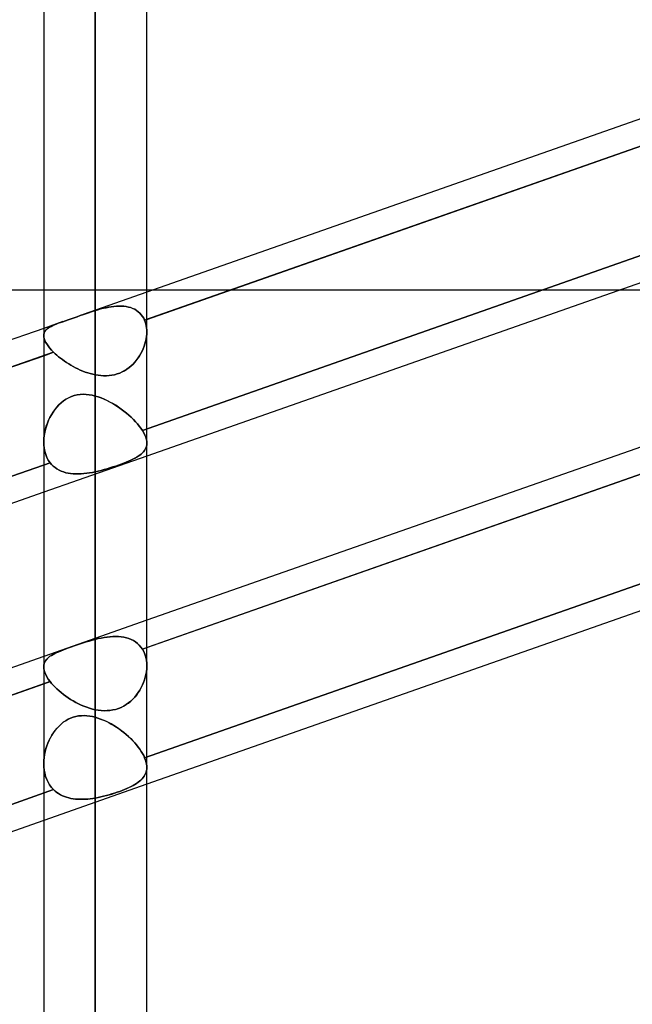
# Model space of a CAD drawing. Header units: millimetres. Extents: x -130 to 54, y -185 to 185.
# Tile 29 of 78: x -51 to -44, y -49 to -37. Entities that reach past the tile are written whole.
import ezdxf

# ---------------------------------------------------------------- set-up
doc = ezdxf.new("R2010")
doc.units = ezdxf.units.MM
doc.layers.add('MAIN-1', color=7, linetype='Continuous')
doc.layers.add('MAIN-2', color=7, linetype='Continuous')

msp = doc.modelspace()

# ---------------------------------------------------------------- linework, layer by layer
at = {"layer": 'MAIN-1'}
for p, q in [((-50.248, 0), (-50.248, -92.124)), ((-50.883, 0), (-50.883, -91.581)), ((-49.613, -91.603), (-49.613, 0)), ((-38.083, -35.987), (-49.612, -40.032)), ((-49.613, -40.368), (-38.083, -36.323)), ((-38.083, -38.006), (-49.613, -42.051)), ((-62.413, -40.005), (-50.883, -40.005)), ((-49.613, -40.005), (-49.535, -40.005)), ((-43.78, -40.005), (-38.083, -40.005)), ((-38.083, -40.029), (-49.613, -44.073)), ((-49.613, -44.409), (-38.083, -40.364)), ((-50.883, -40.478), (-62.412, -44.522)), ((-62.413, -44.858), (-50.883, -40.814)), ((-38.083, -42.047), (-49.613, -46.092)), ((-50.883, -42.496), (-62.095, -46.43)), ((-50.883, -44.519), (-62.095, -48.452)), ((-62.095, -48.788), (-50.883, -44.855)), ((-50.883, -46.538), (-62.095, -50.471))]:
    msp.add_line(p, q, dxfattribs=at)
at = {"layer": 'MAIN-2'}
for p, q in [((-50.248, 0), (-50.248, -91.273)), ((-50.248, 0), (-50.248, -40.258)), ((-50.248, 0), (-50.248, -41.05)), ((-50.248, -92.124), (-50.248, 0)), ((-50.248, -91.273), (-50.248, 0)), ((-50.248, -41.05), (-50.248, 0)), ((-50.248, -40.258), (-50.248, 0)), ((-37.954, -36.278), (-49.639, -40.377)), ((-38.003, -37.642), (-49.667, -41.734)), ((-49.667, -41.734), (-38.003, -37.642)), ((-50.883, -40.005), (-49.613, -40.005)), ((-49.535, -40.005), (-43.78, -40.005)), ((-49.612, -40.032), (-50.397, -40.307)), ((-50.248, -40.258), (-50.272, -40.265)), ((-50.272, -40.265), (-50.248, -40.258)), ((-50.215, -40.248), (-50.248, -40.258)), ((-50.248, -40.258), (-50.214, -40.248)), ((-50.182, -40.239), (-50.215, -40.248)), ((-50.214, -40.248), (-50.181, -40.238)), ((-50.149, -40.23), (-50.182, -40.239)), ((-50.181, -40.238), (-50.148, -40.23)), ((-50.116, -40.223), (-50.149, -40.23)), ((-50.148, -40.23), (-50.115, -40.223)), ((-50.084, -40.216), (-50.116, -40.223)), ((-50.115, -40.223), (-50.082, -40.216)), ((-50.051, -40.211), (-50.084, -40.216)), ((-50.082, -40.216), (-50.05, -40.211)), ((-50.019, -40.207), (-50.051, -40.211)), ((-50.05, -40.211), (-50.018, -40.207)), ((-49.987, -40.204), (-50.019, -40.207)), ((-50.018, -40.207), (-49.986, -40.204)), ((-49.956, -40.203), (-49.987, -40.204)), ((-49.986, -40.204), (-49.955, -40.203)), ((-49.926, -40.203), (-49.956, -40.203)), ((-49.955, -40.203), (-49.924, -40.203)), ((-49.896, -40.205), (-49.926, -40.203)), ((-49.924, -40.203), (-49.895, -40.205)), ((-49.867, -40.209), (-49.896, -40.205)), ((-49.895, -40.205), (-49.866, -40.209)), ((-49.839, -40.215), (-49.867, -40.209)), ((-49.866, -40.209), (-49.838, -40.215)), ((-49.812, -40.222), (-49.839, -40.215)), ((-49.838, -40.215), (-49.811, -40.222)), ((-49.787, -40.232), (-49.812, -40.222)), ((-49.811, -40.222), (-49.786, -40.232)), ((-49.762, -40.243), (-49.787, -40.232)), ((-49.786, -40.232), (-49.762, -40.243)), ((-49.74, -40.256), (-49.762, -40.243)), ((-49.762, -40.243), (-49.739, -40.257)), ((-49.718, -40.272), (-49.74, -40.256)), ((-49.739, -40.257), (-49.718, -40.272)), ((-50.616, -40.384), (-50.649, -40.396)), ((-50.649, -40.396), (-50.616, -40.384)), ((-50.582, -40.372), (-50.616, -40.384)), ((-50.616, -40.384), (-50.582, -40.372)), ((-50.546, -40.36), (-50.582, -40.372)), ((-50.582, -40.372), (-50.546, -40.36)), ((-50.509, -40.347), (-50.546, -40.36)), ((-50.546, -40.36), (-50.509, -40.347)), ((-50.471, -40.334), (-50.509, -40.347)), ((-50.509, -40.347), (-50.471, -40.334)), ((-50.432, -40.32), (-50.471, -40.334)), ((-50.471, -40.334), (-50.432, -40.32)), ((-50.393, -40.306), (-50.432, -40.32)), ((-50.432, -40.32), (-50.393, -40.306)), ((-50.369, -40.297), (-50.393, -40.306)), ((-50.393, -40.306), (-50.369, -40.298)), ((-50.344, -40.289), (-50.369, -40.297)), ((-50.369, -40.298), (-50.345, -40.289)), ((-50.345, -40.289), (-50.32, -40.281)), ((-50.32, -40.281), (-50.344, -40.289)), ((-50.296, -40.273), (-50.32, -40.281)), ((-50.32, -40.281), (-50.296, -40.273)), ((-50.272, -40.265), (-50.296, -40.273)), ((-50.296, -40.273), (-50.272, -40.265)), ((-49.699, -40.289), (-49.718, -40.272)), ((-49.718, -40.272), (-49.698, -40.29)), ((-49.681, -40.309), (-49.699, -40.289)), ((-49.698, -40.29), (-49.681, -40.309)), ((-49.665, -40.33), (-49.681, -40.309)), ((-49.681, -40.309), (-49.665, -40.33)), ((-38.003, -40.336), (-49.667, -44.428)), ((-49.651, -40.353), (-49.665, -40.33)), ((-49.665, -40.33), (-49.651, -40.353)), ((-49.639, -40.377), (-49.651, -40.353)), ((-49.651, -40.353), (-49.639, -40.377)), ((-49.639, -40.377), (-49.613, -40.368)), ((-49.639, -40.377), (-49.631, -40.399)), ((-49.631, -40.399), (-49.639, -40.377)), ((-50.648, -40.395), (-50.883, -40.478)), ((-50.852, -40.495), (-50.863, -40.508)), ((-50.862, -40.507), (-50.852, -40.495)), ((-50.84, -40.484), (-50.852, -40.495)), ((-50.852, -40.495), (-50.84, -40.484)), ((-50.825, -40.473), (-50.84, -40.484)), ((-50.84, -40.484), (-50.825, -40.473)), ((-50.809, -40.463), (-50.825, -40.473)), ((-50.825, -40.473), (-50.809, -40.463)), ((-50.791, -40.453), (-50.809, -40.463)), ((-50.809, -40.463), (-50.791, -40.453)), ((-50.772, -40.443), (-50.791, -40.453)), ((-50.791, -40.453), (-50.772, -40.443)), ((-50.75, -40.434), (-50.772, -40.443)), ((-50.772, -40.443), (-50.751, -40.434)), ((-50.751, -40.434), (-50.728, -40.425)), ((-50.728, -40.425), (-50.75, -40.434)), ((-50.703, -40.415), (-50.728, -40.425)), ((-50.728, -40.425), (-50.703, -40.415)), ((-50.677, -40.406), (-50.703, -40.415)), ((-50.703, -40.415), (-50.677, -40.406)), ((-50.649, -40.396), (-50.677, -40.406)), ((-50.677, -40.406), (-50.649, -40.396)), ((-49.631, -40.399), (-49.624, -40.422)), ((-49.624, -40.422), (-49.631, -40.399)), ((-49.624, -40.422), (-49.619, -40.445)), ((-49.619, -40.445), (-49.624, -40.422)), ((-49.619, -40.445), (-49.615, -40.47)), ((-49.615, -40.47), (-49.619, -40.445)), ((-49.615, -40.47), (-49.613, -40.495)), ((-49.613, -40.495), (-49.615, -40.47)), ((-49.613, -40.495), (-49.613, -40.52)), ((-49.613, -40.52), (-49.613, -40.495)), ((-50.881, -40.549), (-50.882, -40.565)), ((-50.882, -40.565), (-50.881, -40.549)), ((-50.882, -40.565), (-50.881, -40.584)), ((-50.881, -40.584), (-50.882, -40.565)), ((-50.881, -40.549), (-50.877, -40.534)), ((-50.877, -40.535), (-50.881, -40.549)), ((-50.881, -40.584), (-50.877, -40.604)), ((-50.877, -40.604), (-50.881, -40.584)), ((-50.877, -40.534), (-50.871, -40.52)), ((-50.871, -40.521), (-50.877, -40.535)), ((-50.877, -40.604), (-50.87, -40.625)), ((-50.87, -40.625), (-50.877, -40.604)), ((-50.871, -40.52), (-50.862, -40.507)), ((-50.863, -40.508), (-50.871, -40.521)), ((-50.87, -40.625), (-50.86, -40.647)), ((-50.86, -40.647), (-50.87, -40.625)), ((-49.621, -40.608), (-49.627, -40.638)), ((-49.627, -40.638), (-49.621, -40.608)), ((-49.616, -40.579), (-49.621, -40.608)), ((-49.621, -40.608), (-49.616, -40.579)), ((-49.613, -40.549), (-49.616, -40.579)), ((-49.616, -40.579), (-49.613, -40.549)), ((-49.613, -40.52), (-49.613, -40.549)), ((-49.613, -40.549), (-49.613, -40.52)), ((-50.86, -40.647), (-50.846, -40.67)), ((-50.846, -40.67), (-50.86, -40.647)), ((-50.846, -40.67), (-50.829, -40.694)), ((-50.829, -40.694), (-50.846, -40.67)), ((-50.829, -40.694), (-50.81, -40.719)), ((-50.81, -40.719), (-50.829, -40.694)), ((-50.81, -40.719), (-50.787, -40.745)), ((-50.787, -40.745), (-50.81, -40.719)), ((-50.787, -40.745), (-50.761, -40.771)), ((-50.761, -40.771), (-50.787, -40.745)), ((-49.657, -40.728), (-49.67, -40.757)), ((-49.67, -40.757), (-49.657, -40.728)), ((-49.645, -40.698), (-49.657, -40.728)), ((-49.657, -40.728), (-49.645, -40.698)), ((-49.635, -40.668), (-49.645, -40.698)), ((-49.645, -40.698), (-49.635, -40.669)), ((-49.627, -40.638), (-49.635, -40.668)), ((-49.635, -40.669), (-49.627, -40.638)), ((-50.761, -40.771), (-62.442, -44.869)), ((-50.883, -40.814), (-50.761, -40.771)), ((-50.761, -40.771), (-50.742, -40.79)), ((-50.742, -40.79), (-50.761, -40.771)), ((-50.742, -40.79), (-50.721, -40.808)), ((-50.721, -40.808), (-50.742, -40.79)), ((-50.721, -40.808), (-50.699, -40.827)), ((-50.699, -40.827), (-50.721, -40.808)), ((-50.699, -40.827), (-50.676, -40.845)), ((-50.676, -40.845), (-50.699, -40.827)), ((-50.676, -40.845), (-50.652, -40.863)), ((-50.652, -40.863), (-50.676, -40.845)), ((-50.652, -40.863), (-50.627, -40.881)), ((-50.627, -40.881), (-50.652, -40.863)), ((-49.76, -40.893), (-49.739, -40.868)), ((-49.738, -40.867), (-49.759, -40.893)), ((-49.739, -40.868), (-49.719, -40.842)), ((-49.719, -40.841), (-49.738, -40.867)), ((-49.701, -40.814), (-49.719, -40.841)), ((-49.719, -40.842), (-49.701, -40.814)), ((-49.685, -40.786), (-49.701, -40.814)), ((-49.701, -40.814), (-49.685, -40.786)), ((-49.67, -40.757), (-49.685, -40.786)), ((-49.685, -40.786), (-49.67, -40.757)), ((-50.627, -40.881), (-50.601, -40.898)), ((-50.601, -40.898), (-50.627, -40.881)), ((-50.601, -40.898), (-50.574, -40.915)), ((-50.574, -40.915), (-50.601, -40.898)), ((-50.574, -40.915), (-50.547, -40.932)), ((-50.547, -40.932), (-50.574, -40.915)), ((-50.547, -40.932), (-50.519, -40.948)), ((-50.519, -40.948), (-50.547, -40.932)), ((-50.519, -40.948), (-50.491, -40.963)), ((-50.49, -40.963), (-50.519, -40.948)), ((-50.491, -40.963), (-50.461, -40.977)), ((-50.461, -40.977), (-50.49, -40.963)), ((-50.461, -40.977), (-50.432, -40.991)), ((-50.432, -40.991), (-50.461, -40.977)), ((-49.887, -40.999), (-49.859, -40.981)), ((-49.858, -40.981), (-49.886, -40.998)), ((-49.859, -40.981), (-49.832, -40.962)), ((-49.831, -40.961), (-49.858, -40.981)), ((-49.832, -40.962), (-49.806, -40.94)), ((-49.806, -40.94), (-49.831, -40.961)), ((-49.782, -40.917), (-49.806, -40.94)), ((-49.806, -40.94), (-49.782, -40.917)), ((-49.759, -40.893), (-49.782, -40.917)), ((-49.782, -40.917), (-49.76, -40.893)), ((-50.432, -40.991), (-50.402, -41.003)), ((-50.402, -41.003), (-50.432, -40.991)), ((-50.402, -41.003), (-50.372, -41.015)), ((-50.372, -41.015), (-50.402, -41.003)), ((-50.372, -41.015), (-50.341, -41.025)), ((-50.341, -41.026), (-50.372, -41.015)), ((-50.341, -41.025), (-50.31, -41.035)), ((-50.31, -41.035), (-50.341, -41.026)), ((-50.31, -41.035), (-50.279, -41.043)), ((-50.279, -41.043), (-50.31, -41.035)), ((-50.279, -41.043), (-50.248, -41.05)), ((-50.248, -41.05), (-50.279, -41.043)), ((-50.213, -41.056), (-50.248, -41.05)), ((-50.248, -41.05), (-50.213, -41.056)), ((-50.179, -41.06), (-50.213, -41.056)), ((-50.213, -41.056), (-50.179, -41.06)), ((-50.144, -41.062), (-50.179, -41.06)), ((-50.179, -41.06), (-50.145, -41.062)), ((-50.145, -41.062), (-50.111, -41.062)), ((-50.11, -41.062), (-50.144, -41.062)), ((-50.111, -41.062), (-50.077, -41.059)), ((-50.076, -41.059), (-50.11, -41.062)), ((-50.077, -41.059), (-50.043, -41.055)), ((-50.042, -41.055), (-50.076, -41.059)), ((-50.043, -41.055), (-50.01, -41.048)), ((-50.009, -41.048), (-50.042, -41.055)), ((-50.01, -41.048), (-49.978, -41.039)), ((-49.977, -41.039), (-50.009, -41.048)), ((-49.978, -41.039), (-49.946, -41.028)), ((-49.945, -41.028), (-49.977, -41.039)), ((-49.946, -41.028), (-49.916, -41.014)), ((-49.915, -41.014), (-49.945, -41.028)), ((-49.916, -41.014), (-49.887, -40.999)), ((-49.886, -40.998), (-49.915, -41.014)), ((-50.64, -41.372), (-50.609, -41.351)), ((-50.608, -41.35), (-50.639, -41.371)), ((-50.609, -41.351), (-50.576, -41.333)), ((-50.575, -41.332), (-50.608, -41.35)), ((-50.576, -41.333), (-50.542, -41.318)), ((-50.542, -41.317), (-50.575, -41.332)), ((-50.507, -41.306), (-50.542, -41.317)), ((-50.542, -41.318), (-50.508, -41.306)), ((-50.508, -41.306), (-50.471, -41.297)), ((-50.47, -41.297), (-50.507, -41.306)), ((-50.471, -41.297), (-50.434, -41.292)), ((-50.434, -41.292), (-50.47, -41.297)), ((-50.396, -41.29), (-50.434, -41.292)), ((-50.434, -41.292), (-50.397, -41.29)), ((-50.397, -41.29), (-50.36, -41.291)), ((-50.359, -41.291), (-50.396, -41.29)), ((-50.36, -41.291), (-50.322, -41.295)), ((-50.322, -41.295), (-50.359, -41.291)), ((-50.285, -41.302), (-50.322, -41.295)), ((-50.322, -41.295), (-50.285, -41.302)), ((-50.248, -41.311), (-50.285, -41.302)), ((-50.285, -41.302), (-50.248, -41.311)), ((-50.248, -44.308), (-50.248, -41.311)), ((-50.248, -41.311), (-50.248, -44.308)), ((-50.248, -41.311), (-50.211, -41.322)), ((-50.211, -41.322), (-50.248, -41.311)), ((-50.211, -41.322), (-50.174, -41.335)), ((-50.175, -41.335), (-50.211, -41.322)), ((-50.139, -41.35), (-50.175, -41.335)), ((-50.174, -41.335), (-50.138, -41.35)), ((-50.103, -41.366), (-50.139, -41.35)), ((-50.138, -41.35), (-50.101, -41.367)), ((-50.746, -41.479), (-50.722, -41.449)), ((-50.721, -41.448), (-50.745, -41.478)), ((-50.722, -41.449), (-50.697, -41.421)), ((-50.696, -41.421), (-50.721, -41.448)), ((-50.697, -41.421), (-50.669, -41.396)), ((-50.668, -41.395), (-50.696, -41.421)), ((-50.669, -41.396), (-50.64, -41.372)), ((-50.639, -41.371), (-50.668, -41.395)), ((-50.067, -41.385), (-50.103, -41.366)), ((-50.101, -41.367), (-50.065, -41.385)), ((-50.031, -41.404), (-50.067, -41.385)), ((-50.065, -41.385), (-50.03, -41.405)), ((-49.996, -41.425), (-50.031, -41.404)), ((-50.03, -41.405), (-49.995, -41.426)), ((-49.962, -41.448), (-49.996, -41.425)), ((-49.995, -41.426), (-49.96, -41.449)), ((-49.928, -41.471), (-49.962, -41.448)), ((-49.96, -41.449), (-49.927, -41.472)), ((-49.896, -41.496), (-49.928, -41.471)), ((-49.927, -41.472), (-49.894, -41.496)), ((-50.806, -41.575), (-50.823, -41.61)), ((-50.823, -41.61), (-50.806, -41.575)), ((-50.787, -41.541), (-50.806, -41.575)), ((-50.806, -41.575), (-50.788, -41.542)), ((-50.788, -41.542), (-50.768, -41.51)), ((-50.767, -41.508), (-50.787, -41.541)), ((-50.768, -41.51), (-50.746, -41.479)), ((-50.745, -41.478), (-50.767, -41.508)), ((-49.864, -41.521), (-49.896, -41.496)), ((-49.894, -41.496), (-49.863, -41.521)), ((-49.834, -41.547), (-49.864, -41.521)), ((-49.863, -41.521), (-49.833, -41.547)), ((-49.804, -41.573), (-49.834, -41.547)), ((-49.833, -41.547), (-49.804, -41.573)), ((-49.804, -41.573), (-49.777, -41.6)), ((-49.777, -41.6), (-49.804, -41.573)), ((-50.85, -41.683), (-50.861, -41.72)), ((-50.861, -41.72), (-50.851, -41.683)), ((-50.851, -41.683), (-50.838, -41.646)), ((-50.837, -41.646), (-50.85, -41.683)), ((-50.838, -41.646), (-50.823, -41.61)), ((-50.823, -41.61), (-50.837, -41.646)), ((-49.777, -41.6), (-49.751, -41.627)), ((-49.751, -41.627), (-49.777, -41.6)), ((-49.751, -41.627), (-49.727, -41.654)), ((-49.727, -41.654), (-49.751, -41.627)), ((-49.727, -41.654), (-49.705, -41.681)), ((-49.705, -41.681), (-49.727, -41.654)), ((-49.705, -41.681), (-49.685, -41.708)), ((-49.685, -41.708), (-49.705, -41.681)), ((-49.685, -41.708), (-49.667, -41.734)), ((-49.667, -41.734), (-49.685, -41.708)), ((-37.954, -41.666), (-49.639, -45.766)), ((-49.639, -45.766), (-37.954, -41.666)), ((-50.881, -41.834), (-50.882, -41.872)), ((-50.882, -41.872), (-50.881, -41.834)), ((-50.877, -41.796), (-50.881, -41.834)), ((-50.881, -41.834), (-50.877, -41.796)), ((-50.87, -41.758), (-50.877, -41.796)), ((-50.877, -41.796), (-50.87, -41.758)), ((-50.861, -41.72), (-50.87, -41.758)), ((-50.87, -41.758), (-50.861, -41.72)), ((-49.65, -41.763), (-49.667, -41.734)), ((-49.667, -41.734), (-49.65, -41.763)), ((-49.636, -41.792), (-49.65, -41.763)), ((-49.65, -41.763), (-49.636, -41.792)), ((-49.626, -41.819), (-49.636, -41.792)), ((-49.636, -41.792), (-49.626, -41.819)), ((-49.618, -41.846), (-49.626, -41.819)), ((-49.626, -41.819), (-49.618, -41.846)), ((-50.882, -41.872), (-50.881, -41.914)), ((-50.881, -41.914), (-50.882, -41.872)), ((-50.881, -41.914), (-50.877, -41.955)), ((-50.877, -41.955), (-50.881, -41.914)), ((-50.877, -41.955), (-50.869, -41.995)), ((-50.869, -41.995), (-50.877, -41.955)), ((-49.631, -41.966), (-49.623, -41.949)), ((-49.623, -41.949), (-49.631, -41.966)), ((-49.623, -41.949), (-49.617, -41.932)), ((-49.617, -41.932), (-49.623, -41.949)), ((-49.614, -41.871), (-49.618, -41.846)), ((-49.618, -41.846), (-49.614, -41.871)), ((-49.617, -41.932), (-49.614, -41.914)), ((-49.614, -41.914), (-49.617, -41.932)), ((-49.613, -41.895), (-49.614, -41.871)), ((-49.614, -41.871), (-49.613, -41.895)), ((-49.614, -41.914), (-49.613, -41.895)), ((-49.613, -41.895), (-49.614, -41.914)), ((-49.613, -42.051), (-50.883, -42.496)), ((-50.869, -41.995), (-50.858, -42.033)), ((-50.858, -42.033), (-50.869, -41.995)), ((-50.858, -42.033), (-50.844, -42.068)), ((-50.843, -42.068), (-50.858, -42.033)), ((-50.844, -42.068), (-50.826, -42.102)), ((-50.826, -42.102), (-50.843, -42.068)), ((-49.785, -42.09), (-49.76, -42.077)), ((-49.76, -42.077), (-49.784, -42.09)), ((-49.76, -42.077), (-49.738, -42.065)), ((-49.737, -42.065), (-49.76, -42.077)), ((-49.738, -42.065), (-49.717, -42.052)), ((-49.717, -42.052), (-49.737, -42.065)), ((-49.717, -42.052), (-49.698, -42.039)), ((-49.698, -42.039), (-49.717, -42.052)), ((-49.681, -42.025), (-49.698, -42.039)), ((-49.698, -42.039), (-49.681, -42.026)), ((-49.681, -42.026), (-49.665, -42.011)), ((-49.665, -42.011), (-49.681, -42.025)), ((-49.665, -42.011), (-49.652, -41.997)), ((-49.652, -41.997), (-49.665, -42.011)), ((-49.652, -41.997), (-49.64, -41.982)), ((-49.64, -41.982), (-49.652, -41.997)), ((-49.64, -41.982), (-49.631, -41.966)), ((-49.631, -41.966), (-49.64, -41.982)), ((-50.804, -42.133), (-62.468, -46.225)), ((-62.468, -46.225), (-50.804, -42.133)), ((-50.826, -42.102), (-50.804, -42.133)), ((-50.804, -42.133), (-50.826, -42.102)), ((-50.804, -42.133), (-50.786, -42.155)), ((-50.785, -42.155), (-50.804, -42.133)), ((-50.786, -42.155), (-50.765, -42.175)), ((-50.765, -42.175), (-50.785, -42.155)), ((-50.765, -42.175), (-50.743, -42.193)), ((-50.743, -42.193), (-50.765, -42.175)), ((-50.743, -42.193), (-50.72, -42.209)), ((-50.72, -42.209), (-50.743, -42.193)), ((-50.103, -42.207), (-50.067, -42.196)), ((-50.066, -42.196), (-50.102, -42.207)), ((-50.067, -42.196), (-50.031, -42.185)), ((-50.031, -42.185), (-50.066, -42.196)), ((-50.031, -42.185), (-49.997, -42.173)), ((-49.996, -42.173), (-50.031, -42.185)), ((-49.997, -42.173), (-49.963, -42.162)), ((-49.962, -42.161), (-49.996, -42.173)), ((-49.963, -42.162), (-49.93, -42.15)), ((-49.929, -42.15), (-49.962, -42.161)), ((-49.93, -42.15), (-49.898, -42.138)), ((-49.897, -42.138), (-49.929, -42.15)), ((-49.898, -42.138), (-49.868, -42.126)), ((-49.867, -42.126), (-49.897, -42.138)), ((-49.868, -42.126), (-49.838, -42.114)), ((-49.838, -42.114), (-49.867, -42.126)), ((-49.838, -42.114), (-49.811, -42.102)), ((-49.81, -42.102), (-49.838, -42.114)), ((-49.811, -42.102), (-49.785, -42.09)), ((-49.784, -42.09), (-49.81, -42.102)), ((-50.72, -42.209), (-50.694, -42.224)), ((-50.694, -42.224), (-50.72, -42.209)), ((-50.694, -42.224), (-50.668, -42.236)), ((-50.668, -42.236), (-50.694, -42.224)), ((-50.668, -42.236), (-50.64, -42.246)), ((-50.64, -42.246), (-50.668, -42.236)), ((-50.64, -42.246), (-50.611, -42.255)), ((-50.611, -42.255), (-50.64, -42.246)), ((-50.611, -42.255), (-50.582, -42.262)), ((-50.582, -42.262), (-50.611, -42.255)), ((-50.582, -42.262), (-50.551, -42.267)), ((-50.551, -42.267), (-50.582, -42.262)), ((-50.551, -42.267), (-50.519, -42.27)), ((-50.519, -42.27), (-50.551, -42.267)), ((-50.519, -42.27), (-50.487, -42.271)), ((-50.487, -42.271), (-50.519, -42.27)), ((-50.487, -42.271), (-50.454, -42.271)), ((-50.454, -42.271), (-50.487, -42.271)), ((-50.454, -42.271), (-50.421, -42.27)), ((-50.421, -42.27), (-50.454, -42.271)), ((-50.421, -42.27), (-50.387, -42.267)), ((-50.387, -42.267), (-50.421, -42.27)), ((-50.387, -42.267), (-50.353, -42.263)), ((-50.352, -42.263), (-50.387, -42.267)), ((-50.353, -42.263), (-50.318, -42.258)), ((-50.318, -42.258), (-50.352, -42.263)), ((-50.318, -42.258), (-50.283, -42.252)), ((-50.283, -42.252), (-50.318, -42.258)), ((-50.283, -42.252), (-50.248, -42.245)), ((-50.248, -42.245), (-50.283, -42.252)), ((-50.248, -42.245), (-50.211, -42.236)), ((-50.211, -42.236), (-50.248, -42.245)), ((-50.248, -42.245), (-50.248, -45.174)), ((-50.248, -45.174), (-50.248, -42.245)), ((-50.211, -42.236), (-50.175, -42.227)), ((-50.175, -42.227), (-50.211, -42.236)), ((-50.175, -42.227), (-50.139, -42.217)), ((-50.138, -42.217), (-50.175, -42.227)), ((-50.139, -42.217), (-50.103, -42.207)), ((-50.102, -42.207), (-50.138, -42.217)), ((-49.613, -44.073), (-50.883, -44.519)), ((-50.508, -44.389), (-50.471, -44.377)), ((-50.47, -44.376), (-50.507, -44.389)), ((-50.471, -44.377), (-50.434, -44.364)), ((-50.434, -44.364), (-50.47, -44.376)), ((-50.434, -44.364), (-50.397, -44.352)), ((-50.396, -44.352), (-50.434, -44.364)), ((-50.397, -44.352), (-50.36, -44.34)), ((-50.359, -44.34), (-50.396, -44.352)), ((-50.36, -44.34), (-50.322, -44.329)), ((-50.322, -44.329), (-50.359, -44.34)), ((-50.322, -44.329), (-50.285, -44.318)), ((-50.285, -44.318), (-50.322, -44.329)), ((-50.285, -44.318), (-50.248, -44.308)), ((-50.248, -44.308), (-50.285, -44.318)), ((-50.211, -44.299), (-50.248, -44.308)), ((-50.248, -44.308), (-50.211, -44.299)), ((-50.175, -44.292), (-50.211, -44.299)), ((-50.211, -44.299), (-50.174, -44.292)), ((-50.139, -44.285), (-50.175, -44.292)), ((-50.174, -44.292), (-50.138, -44.285)), ((-50.103, -44.28), (-50.139, -44.285)), ((-50.138, -44.285), (-50.101, -44.279)), ((-50.067, -44.276), (-50.103, -44.28)), ((-50.101, -44.279), (-50.065, -44.275)), ((-50.031, -44.273), (-50.067, -44.276)), ((-50.065, -44.275), (-50.03, -44.273)), ((-49.996, -44.272), (-50.031, -44.273)), ((-50.03, -44.273), (-49.995, -44.272)), ((-49.962, -44.273), (-49.996, -44.272)), ((-49.995, -44.272), (-49.96, -44.273)), ((-49.928, -44.276), (-49.962, -44.273)), ((-49.96, -44.273), (-49.927, -44.277)), ((-49.896, -44.281), (-49.928, -44.276)), ((-49.927, -44.277), (-49.894, -44.282)), ((-49.864, -44.289), (-49.896, -44.281)), ((-49.894, -44.282), (-49.863, -44.289)), ((-49.834, -44.298), (-49.864, -44.289)), ((-49.863, -44.289), (-49.833, -44.298)), ((-49.804, -44.31), (-49.834, -44.298)), ((-49.833, -44.298), (-49.804, -44.31)), ((-49.777, -44.324), (-49.804, -44.31)), ((-49.804, -44.31), (-49.777, -44.324)), ((-49.751, -44.34), (-49.777, -44.324)), ((-49.777, -44.324), (-49.751, -44.34)), ((-49.727, -44.359), (-49.751, -44.34)), ((-49.751, -44.34), (-49.727, -44.359)), ((-49.705, -44.38), (-49.727, -44.359)), ((-49.727, -44.359), (-49.705, -44.38)), ((-49.685, -44.403), (-49.705, -44.38)), ((-49.705, -44.38), (-49.685, -44.403)), ((-50.806, -44.517), (-50.788, -44.505)), ((-50.787, -44.505), (-50.806, -44.517)), ((-50.788, -44.505), (-50.768, -44.493)), ((-50.767, -44.493), (-50.787, -44.505)), ((-50.768, -44.493), (-50.746, -44.482)), ((-50.745, -44.482), (-50.767, -44.493)), ((-50.746, -44.482), (-50.722, -44.471)), ((-50.721, -44.47), (-50.745, -44.482)), ((-50.722, -44.471), (-50.697, -44.46)), ((-50.696, -44.459), (-50.721, -44.47)), ((-50.697, -44.46), (-50.669, -44.448)), ((-50.668, -44.448), (-50.696, -44.459)), ((-50.669, -44.448), (-50.64, -44.437)), ((-50.639, -44.436), (-50.668, -44.448)), ((-50.64, -44.437), (-50.609, -44.425)), ((-50.608, -44.425), (-50.639, -44.436)), ((-50.609, -44.425), (-50.576, -44.413)), ((-50.575, -44.413), (-50.608, -44.425)), ((-50.576, -44.413), (-50.542, -44.401)), ((-50.542, -44.401), (-50.575, -44.413)), ((-50.542, -44.401), (-50.508, -44.389)), ((-50.507, -44.389), (-50.542, -44.401)), ((-49.667, -44.428), (-49.685, -44.403)), ((-49.685, -44.403), (-49.667, -44.428)), ((-49.667, -44.428), (-49.613, -44.409)), ((-49.667, -44.428), (-49.65, -44.459)), ((-49.65, -44.459), (-49.667, -44.428)), ((-49.65, -44.459), (-49.636, -44.492)), ((-49.636, -44.492), (-49.65, -44.459)), ((-49.636, -44.492), (-49.626, -44.527)), ((-49.626, -44.527), (-49.636, -44.492)), ((-50.882, -44.643), (-50.881, -44.624)), ((-50.881, -44.624), (-50.882, -44.643)), ((-50.881, -44.624), (-50.877, -44.606)), ((-50.877, -44.606), (-50.881, -44.624)), ((-50.877, -44.606), (-50.87, -44.589)), ((-50.87, -44.589), (-50.877, -44.606)), ((-50.87, -44.589), (-50.861, -44.573)), ((-50.861, -44.573), (-50.87, -44.589)), ((-50.861, -44.573), (-50.851, -44.558)), ((-50.85, -44.558), (-50.861, -44.573)), ((-50.851, -44.558), (-50.838, -44.543)), ((-50.837, -44.543), (-50.85, -44.558)), ((-50.838, -44.543), (-50.823, -44.53)), ((-50.823, -44.53), (-50.837, -44.543)), ((-50.823, -44.53), (-50.806, -44.517)), ((-50.806, -44.517), (-50.823, -44.53)), ((-49.626, -44.527), (-49.618, -44.563)), ((-49.618, -44.563), (-49.626, -44.527)), ((-49.618, -44.563), (-49.614, -44.601)), ((-49.614, -44.601), (-49.618, -44.563)), ((-49.614, -44.601), (-49.613, -44.64)), ((-49.613, -44.64), (-49.614, -44.601)), ((-50.881, -44.665), (-50.882, -44.643)), ((-50.882, -44.643), (-50.881, -44.665)), ((-50.877, -44.69), (-50.881, -44.665)), ((-50.881, -44.665), (-50.877, -44.69)), ((-50.869, -44.715), (-50.877, -44.69)), ((-50.877, -44.69), (-50.869, -44.715)), ((-50.858, -44.742), (-50.869, -44.715)), ((-50.869, -44.715), (-50.858, -44.742)), ((-50.843, -44.769), (-50.858, -44.742)), ((-50.858, -44.742), (-50.844, -44.769)), ((-49.623, -44.739), (-49.631, -44.772)), ((-49.631, -44.772), (-49.623, -44.739)), ((-49.617, -44.706), (-49.623, -44.739)), ((-49.623, -44.739), (-49.617, -44.706)), ((-49.614, -44.673), (-49.617, -44.706)), ((-49.617, -44.706), (-49.614, -44.673)), ((-49.613, -44.64), (-49.614, -44.673)), ((-49.614, -44.673), (-49.613, -44.64)), ((-50.804, -44.827), (-62.468, -48.919)), ((-50.883, -44.855), (-50.804, -44.827)), ((-50.844, -44.769), (-50.826, -44.798)), ((-50.826, -44.798), (-50.843, -44.769)), ((-50.804, -44.827), (-50.826, -44.798)), ((-50.826, -44.798), (-50.804, -44.827)), ((-50.785, -44.85), (-50.804, -44.827)), ((-50.804, -44.827), (-50.786, -44.85)), ((-50.786, -44.85), (-50.765, -44.873)), ((-50.765, -44.873), (-50.785, -44.85)), ((-49.665, -44.87), (-49.681, -44.901)), ((-49.681, -44.902), (-49.665, -44.87)), ((-49.652, -44.838), (-49.665, -44.87)), ((-49.665, -44.87), (-49.652, -44.838)), ((-49.64, -44.805), (-49.652, -44.838)), ((-49.652, -44.838), (-49.64, -44.805)), ((-49.631, -44.772), (-49.64, -44.805)), ((-49.64, -44.805), (-49.631, -44.772)), ((-50.743, -44.896), (-50.765, -44.873)), ((-50.765, -44.873), (-50.743, -44.896)), ((-50.72, -44.919), (-50.743, -44.896)), ((-50.743, -44.896), (-50.72, -44.919)), ((-50.694, -44.942), (-50.72, -44.919)), ((-50.72, -44.919), (-50.694, -44.942)), ((-50.668, -44.964), (-50.694, -44.942)), ((-50.694, -44.942), (-50.668, -44.964)), ((-50.64, -44.986), (-50.668, -44.964)), ((-50.668, -44.964), (-50.64, -44.986)), ((-50.611, -45.007), (-50.64, -44.986)), ((-50.64, -44.986), (-50.611, -45.007)), ((-49.761, -45.019), (-49.738, -44.991)), ((-49.737, -44.991), (-49.76, -45.018)), ((-49.738, -44.991), (-49.717, -44.963)), ((-49.717, -44.962), (-49.737, -44.991)), ((-49.698, -44.932), (-49.717, -44.962)), ((-49.717, -44.963), (-49.698, -44.933)), ((-49.681, -44.901), (-49.698, -44.932)), ((-49.698, -44.933), (-49.681, -44.902)), ((-50.582, -45.028), (-50.611, -45.007)), ((-50.611, -45.007), (-50.582, -45.028)), ((-50.551, -45.048), (-50.582, -45.028)), ((-50.582, -45.028), (-50.551, -45.048)), ((-50.519, -45.067), (-50.551, -45.048)), ((-50.551, -45.048), (-50.519, -45.067)), ((-50.487, -45.085), (-50.519, -45.067)), ((-50.519, -45.067), (-50.487, -45.085)), ((-50.454, -45.101), (-50.487, -45.085)), ((-50.487, -45.085), (-50.454, -45.101)), ((-50.421, -45.117), (-50.454, -45.101)), ((-50.454, -45.101), (-50.421, -45.117)), ((-49.898, -45.13), (-49.868, -45.112)), ((-49.867, -45.112), (-49.897, -45.13)), ((-49.868, -45.112), (-49.838, -45.092)), ((-49.838, -45.091), (-49.867, -45.112)), ((-49.81, -45.069), (-49.838, -45.091)), ((-49.838, -45.092), (-49.811, -45.069)), ((-49.811, -45.069), (-49.785, -45.045)), ((-49.784, -45.044), (-49.81, -45.069)), ((-49.785, -45.045), (-49.761, -45.019)), ((-49.76, -45.018), (-49.784, -45.044)), ((-50.387, -45.132), (-50.421, -45.117)), ((-50.421, -45.117), (-50.387, -45.132)), ((-50.352, -45.145), (-50.387, -45.132)), ((-50.387, -45.132), (-50.353, -45.144)), ((-50.353, -45.144), (-50.318, -45.156)), ((-50.318, -45.156), (-50.352, -45.145)), ((-50.283, -45.166), (-50.318, -45.156)), ((-50.318, -45.156), (-50.283, -45.166)), ((-50.248, -45.174), (-50.283, -45.166)), ((-50.283, -45.166), (-50.248, -45.174)), ((-50.211, -45.18), (-50.248, -45.174)), ((-50.248, -45.174), (-50.211, -45.18)), ((-50.175, -45.185), (-50.211, -45.18)), ((-50.211, -45.18), (-50.175, -45.185)), ((-50.138, -45.187), (-50.175, -45.185)), ((-50.175, -45.185), (-50.139, -45.187)), ((-50.139, -45.187), (-50.103, -45.186)), ((-50.102, -45.186), (-50.138, -45.187)), ((-50.103, -45.186), (-50.067, -45.183)), ((-50.066, -45.183), (-50.102, -45.186)), ((-50.067, -45.183), (-50.031, -45.178)), ((-50.031, -45.178), (-50.066, -45.183)), ((-49.996, -45.17), (-50.031, -45.178)), ((-50.031, -45.178), (-49.997, -45.17)), ((-49.997, -45.17), (-49.963, -45.159)), ((-49.962, -45.159), (-49.996, -45.17)), ((-49.963, -45.159), (-49.93, -45.146)), ((-49.929, -45.146), (-49.962, -45.159)), ((-49.93, -45.146), (-49.898, -45.13)), ((-49.897, -45.13), (-49.929, -45.146)), ((-50.668, -45.352), (-50.694, -45.376)), ((-50.694, -45.376), (-50.669, -45.352)), ((-50.669, -45.352), (-50.641, -45.33)), ((-50.641, -45.33), (-50.668, -45.352)), ((-50.612, -45.31), (-50.641, -45.33)), ((-50.641, -45.33), (-50.613, -45.31)), ((-50.613, -45.31), (-50.582, -45.293)), ((-50.582, -45.293), (-50.612, -45.31)), ((-50.551, -45.278), (-50.582, -45.293)), ((-50.582, -45.293), (-50.552, -45.278)), ((-50.552, -45.278), (-50.52, -45.267)), ((-50.519, -45.266), (-50.551, -45.278)), ((-50.52, -45.267), (-50.487, -45.258)), ((-50.486, -45.257), (-50.519, -45.266)), ((-50.487, -45.258), (-50.453, -45.251)), ((-50.452, -45.251), (-50.486, -45.257)), ((-50.453, -45.251), (-50.419, -45.248)), ((-50.418, -45.248), (-50.452, -45.251)), ((-50.419, -45.248), (-50.384, -45.247)), ((-50.384, -45.247), (-50.418, -45.248)), ((-50.35, -45.249), (-50.384, -45.247)), ((-50.384, -45.247), (-50.35, -45.249)), ((-50.315, -45.253), (-50.35, -45.249)), ((-50.35, -45.249), (-50.316, -45.253)), ((-50.316, -45.253), (-50.282, -45.259)), ((-50.281, -45.259), (-50.315, -45.253)), ((-50.282, -45.259), (-50.248, -45.268)), ((-50.248, -45.268), (-50.281, -45.259)), ((-50.248, -45.268), (-50.248, -60.579)), ((-50.248, -45.268), (-50.214, -45.277)), ((-50.215, -45.277), (-50.248, -45.268)), ((-50.182, -45.289), (-50.215, -45.277)), ((-50.214, -45.277), (-50.181, -45.289)), ((-50.149, -45.302), (-50.182, -45.289)), ((-50.181, -45.289), (-50.148, -45.302)), ((-50.116, -45.317), (-50.149, -45.302)), ((-50.148, -45.302), (-50.115, -45.317)), ((-50.084, -45.333), (-50.116, -45.317)), ((-50.115, -45.317), (-50.082, -45.334)), ((-50.051, -45.35), (-50.084, -45.333)), ((-50.082, -45.334), (-50.05, -45.351)), ((-50.019, -45.369), (-50.051, -45.35)), ((-50.05, -45.351), (-50.018, -45.37)), ((-50.761, -45.457), (-50.781, -45.487)), ((-50.781, -45.488), (-50.762, -45.458)), ((-50.762, -45.458), (-50.741, -45.429)), ((-50.74, -45.428), (-50.761, -45.457)), ((-50.741, -45.429), (-50.718, -45.402)), ((-50.718, -45.401), (-50.74, -45.428)), ((-50.694, -45.376), (-50.718, -45.401)), ((-50.718, -45.402), (-50.694, -45.376)), ((-49.987, -45.389), (-50.019, -45.369)), ((-50.018, -45.37), (-49.986, -45.39)), ((-49.956, -45.411), (-49.987, -45.389)), ((-49.986, -45.39), (-49.955, -45.412)), ((-49.926, -45.433), (-49.956, -45.411)), ((-49.955, -45.412), (-49.924, -45.434)), ((-49.896, -45.456), (-49.926, -45.433)), ((-49.924, -45.434), (-49.895, -45.457)), ((-49.867, -45.48), (-49.896, -45.456)), ((-49.895, -45.457), (-49.866, -45.481)), ((-50.83, -45.585), (-50.843, -45.619)), ((-50.843, -45.619), (-50.83, -45.585)), ((-50.815, -45.551), (-50.83, -45.585)), ((-50.83, -45.585), (-50.815, -45.551)), ((-50.799, -45.518), (-50.815, -45.551)), ((-50.815, -45.551), (-50.799, -45.519)), ((-50.781, -45.487), (-50.799, -45.518)), ((-50.799, -45.519), (-50.781, -45.488)), ((-49.839, -45.504), (-49.867, -45.48)), ((-49.866, -45.481), (-49.838, -45.505)), ((-49.812, -45.53), (-49.839, -45.504)), ((-49.838, -45.505), (-49.811, -45.53)), ((-49.787, -45.555), (-49.812, -45.53)), ((-49.811, -45.53), (-49.786, -45.556)), ((-49.762, -45.581), (-49.787, -45.555)), ((-49.786, -45.556), (-49.762, -45.582)), ((-49.74, -45.608), (-49.762, -45.581)), ((-49.762, -45.582), (-49.739, -45.608)), ((-50.872, -45.726), (-50.864, -45.69)), ((-50.864, -45.691), (-50.872, -45.727)), ((-50.864, -45.69), (-50.855, -45.654)), ((-50.855, -45.655), (-50.864, -45.691)), ((-50.843, -45.619), (-50.855, -45.655)), ((-50.855, -45.654), (-50.843, -45.619)), ((-49.718, -45.634), (-49.74, -45.608)), ((-49.739, -45.608), (-49.718, -45.635)), ((-49.699, -45.661), (-49.718, -45.634)), ((-49.718, -45.635), (-49.698, -45.661)), ((-49.681, -45.688), (-49.699, -45.661)), ((-49.698, -45.661), (-49.681, -45.688)), ((-49.681, -45.688), (-49.665, -45.714)), ((-49.665, -45.714), (-49.681, -45.688)), ((-49.665, -45.714), (-49.651, -45.74)), ((-49.651, -45.74), (-49.665, -45.714)), ((-50.881, -45.799), (-50.882, -45.835)), ((-50.882, -45.835), (-50.881, -45.799)), ((-50.882, -45.835), (-50.881, -45.877)), ((-50.881, -45.877), (-50.882, -45.835)), ((-50.877, -45.763), (-50.881, -45.799)), ((-50.881, -45.799), (-50.877, -45.763)), ((-50.877, -45.763), (-50.872, -45.726)), ((-50.872, -45.727), (-50.877, -45.763)), ((-49.651, -45.74), (-49.639, -45.766)), ((-49.639, -45.766), (-49.651, -45.74)), ((-49.631, -45.787), (-49.639, -45.766)), ((-49.639, -45.766), (-49.631, -45.787)), ((-49.624, -45.807), (-49.631, -45.787)), ((-49.631, -45.787), (-49.624, -45.807)), ((-49.619, -45.827), (-49.624, -45.807)), ((-49.624, -45.807), (-49.619, -45.827)), ((-49.615, -45.847), (-49.619, -45.827)), ((-49.619, -45.827), (-49.615, -45.847)), ((-50.881, -45.877), (-50.877, -45.918)), ((-50.877, -45.918), (-50.881, -45.877)), ((-50.877, -45.918), (-50.87, -45.958)), ((-50.87, -45.958), (-50.877, -45.918)), ((-50.87, -45.958), (-50.86, -45.997)), ((-50.86, -45.997), (-50.87, -45.958)), ((-49.635, -45.978), (-49.627, -45.961)), ((-49.627, -45.961), (-49.635, -45.978)), ((-49.627, -45.961), (-49.621, -45.943)), ((-49.621, -45.943), (-49.627, -45.961)), ((-49.621, -45.943), (-49.616, -45.924)), ((-49.616, -45.924), (-49.621, -45.943)), ((-49.616, -45.924), (-49.613, -45.905)), ((-49.613, -45.905), (-49.616, -45.924)), ((-49.613, -45.866), (-49.615, -45.847)), ((-49.615, -45.847), (-49.613, -45.866)), ((-49.613, -45.885), (-49.613, -45.866)), ((-49.613, -45.866), (-49.613, -45.885)), ((-49.613, -45.905), (-49.613, -45.885)), ((-49.613, -45.885), (-49.613, -45.905)), ((-50.86, -45.997), (-50.846, -46.034)), ((-50.846, -46.034), (-50.86, -45.997)), ((-50.846, -46.034), (-50.829, -46.069)), ((-50.829, -46.069), (-50.846, -46.034)), ((-50.829, -46.069), (-50.81, -46.101)), ((-50.81, -46.101), (-50.829, -46.069)), ((-49.76, -46.096), (-49.739, -46.083)), ((-49.738, -46.082), (-49.759, -46.096)), ((-49.739, -46.083), (-49.719, -46.069)), ((-49.719, -46.069), (-49.738, -46.082)), ((-49.719, -46.069), (-49.701, -46.055)), ((-49.701, -46.055), (-49.719, -46.069)), ((-49.701, -46.055), (-49.685, -46.041)), ((-49.685, -46.041), (-49.701, -46.055)), ((-49.685, -46.041), (-49.67, -46.026)), ((-49.67, -46.026), (-49.685, -46.041)), ((-49.67, -46.026), (-49.657, -46.011)), ((-49.657, -46.011), (-49.67, -46.026)), ((-49.657, -46.011), (-49.645, -45.995)), ((-49.645, -45.995), (-49.657, -46.011)), ((-49.645, -45.995), (-49.635, -45.978)), ((-49.635, -45.978), (-49.645, -45.995)), ((-50.761, -46.159), (-62.442, -50.257)), ((-62.442, -50.257), (-50.761, -46.159)), ((-49.613, -46.092), (-50.883, -46.538)), ((-50.81, -46.101), (-50.787, -46.132)), ((-50.787, -46.132), (-50.81, -46.101)), ((-50.787, -46.132), (-50.761, -46.159)), ((-50.761, -46.159), (-50.787, -46.132)), ((-50.742, -46.177), (-50.761, -46.159)), ((-50.761, -46.159), (-50.742, -46.177)), ((-50.721, -46.193), (-50.742, -46.177)), ((-50.742, -46.177), (-50.721, -46.193)), ((-50.699, -46.208), (-50.721, -46.193)), ((-50.721, -46.193), (-50.699, -46.208)), ((-50.043, -46.213), (-50.01, -46.202)), ((-50.009, -46.202), (-50.042, -46.212)), ((-50.01, -46.202), (-49.978, -46.191)), ((-49.977, -46.191), (-50.009, -46.202)), ((-49.978, -46.191), (-49.946, -46.18)), ((-49.945, -46.18), (-49.977, -46.191)), ((-49.946, -46.18), (-49.916, -46.169)), ((-49.915, -46.169), (-49.945, -46.18)), ((-49.916, -46.169), (-49.887, -46.157)), ((-49.886, -46.157), (-49.915, -46.169)), ((-49.887, -46.157), (-49.859, -46.146)), ((-49.858, -46.145), (-49.886, -46.157)), ((-49.859, -46.146), (-49.832, -46.133)), ((-49.831, -46.133), (-49.858, -46.145)), ((-49.832, -46.133), (-49.806, -46.121)), ((-49.806, -46.121), (-49.831, -46.133)), ((-49.782, -46.108), (-49.806, -46.121)), ((-49.806, -46.121), (-49.782, -46.109)), ((-49.782, -46.109), (-49.76, -46.096)), ((-49.759, -46.096), (-49.782, -46.108)), ((-50.676, -46.222), (-50.699, -46.208)), ((-50.699, -46.208), (-50.676, -46.222)), ((-50.652, -46.234), (-50.676, -46.222)), ((-50.676, -46.222), (-50.652, -46.234)), ((-50.627, -46.244), (-50.652, -46.234)), ((-50.652, -46.234), (-50.627, -46.244)), ((-50.601, -46.253), (-50.627, -46.244)), ((-50.627, -46.244), (-50.601, -46.253)), ((-50.574, -46.261), (-50.601, -46.253)), ((-50.601, -46.253), (-50.574, -46.26)), ((-50.574, -46.26), (-50.547, -46.267)), ((-50.547, -46.267), (-50.574, -46.261)), ((-50.519, -46.271), (-50.547, -46.267)), ((-50.547, -46.267), (-50.519, -46.271)), ((-50.49, -46.275), (-50.519, -46.271)), ((-50.519, -46.271), (-50.491, -46.275)), ((-50.491, -46.275), (-50.461, -46.277)), ((-50.461, -46.277), (-50.49, -46.275)), ((-50.432, -46.278), (-50.461, -46.277)), ((-50.461, -46.277), (-50.432, -46.278)), ((-50.402, -46.278), (-50.432, -46.278)), ((-50.432, -46.278), (-50.402, -46.278)), ((-50.372, -46.277), (-50.402, -46.278)), ((-50.402, -46.278), (-50.372, -46.277)), ((-50.341, -46.275), (-50.372, -46.277)), ((-50.372, -46.277), (-50.341, -46.275)), ((-50.31, -46.272), (-50.341, -46.275)), ((-50.341, -46.275), (-50.31, -46.272)), ((-50.279, -46.267), (-50.31, -46.272)), ((-50.31, -46.272), (-50.279, -46.267)), ((-50.248, -46.262), (-50.279, -46.267)), ((-50.279, -46.267), (-50.248, -46.262)), ((-50.248, -46.262), (-50.213, -46.256)), ((-50.213, -46.256), (-50.248, -46.262)), ((-50.248, -61.849), (-50.248, -46.262)), ((-50.213, -46.256), (-50.179, -46.249)), ((-50.179, -46.249), (-50.213, -46.256)), ((-50.179, -46.249), (-50.145, -46.241)), ((-50.144, -46.241), (-50.179, -46.249)), ((-50.145, -46.241), (-50.111, -46.232)), ((-50.11, -46.232), (-50.144, -46.241)), ((-50.111, -46.232), (-50.077, -46.223)), ((-50.076, -46.222), (-50.11, -46.232)), ((-50.077, -46.223), (-50.043, -46.213)), ((-50.042, -46.212), (-50.076, -46.222))]:
    msp.add_line(p, q, dxfattribs=at)

doc.saveas('drawing.dxf')
